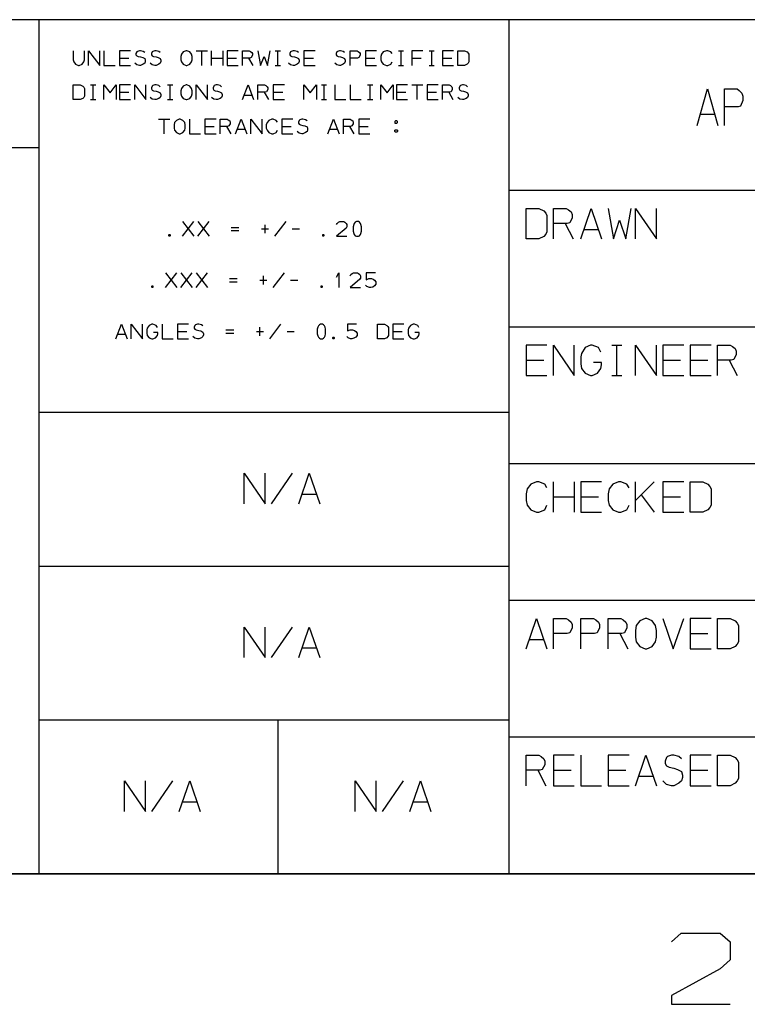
# Model space of a CAD drawing. Extents: x 0 to 1189, y 35 to 806.
# Tile 13 of 22: x 629 to 746, y 41 to 199. Entities that reach past the tile are written whole.
import ezdxf

# ---------------------------------------------------------------- set-up
doc = ezdxf.new("R2010")
doc.units = 0
doc.layers.add('1', color=1, linetype='CONTINUOUS')

msp = doc.modelspace()

# ---------------------------------------------------------------- linework, layer by layer
at = {"layer": '1'}
for p, q in [((1162.45, 199.13), (502.35, 199.13)), ((631.63, 61.63), (631.63, 199.13)), ((707.28, 61.63), (707.28, 199.13)), ((637.12, 194.13), (637.12, 192.68)), ((638.92, 192.68), (638.92, 194.13)), ((639.6, 191.78), (639.6, 194.13)), ((639.6, 194.13), (641.4, 191.78)), ((641.4, 191.78), (641.4, 194.13)), ((642.07, 194.13), (642.07, 191.78)), ((646.35, 194.13), (644.55, 194.13)), ((644.55, 194.13), (644.55, 191.78)), ((647.35, 193.95), (647.22, 193.68)), ((647.22, 193.68), (647.22, 193.48)), ((647.22, 193.48), (647.35, 193.3)), ((647.45, 194.03), (647.35, 193.95)), ((647.77, 194.13), (647.45, 194.03)), ((647.97, 194.13), (647.77, 194.13)), ((648.4, 194.03), (647.97, 194.13)), ((648.62, 193.85), (648.4, 194.03)), ((649.83, 193.95), (649.7, 193.68)), ((649.7, 193.68), (649.7, 193.48)), ((649.7, 193.48), (649.83, 193.3)), ((649.92, 194.03), (649.83, 193.95)), ((650.25, 194.13), (649.92, 194.03)), ((650.45, 194.13), (650.25, 194.13)), ((650.88, 194.03), (650.45, 194.13)), ((651.1, 193.85), (650.88, 194.03)), ((654.53, 193.58), (654.45, 193.2)), ((654.83, 193.95), (654.53, 193.58)), ((655.28, 194.13), (654.83, 193.95)), ((655.43, 194.13), (655.28, 194.13)), ((655.88, 193.95), (655.43, 194.13)), ((656.18, 193.58), (655.88, 193.95)), ((656.25, 193.2), (656.18, 193.58)), ((656.93, 194.13), (658.73, 194.13)), ((657.83, 191.78), (657.83, 194.13)), ((659.4, 191.78), (659.4, 194.13)), ((661.2, 194.13), (661.2, 191.78)), ((663.67, 194.13), (661.88, 194.13)), ((661.88, 194.13), (661.88, 191.78)), ((664.35, 191.78), (664.35, 194.13)), ((664.35, 194.13), (665.45, 194.13)), ((665.45, 194.13), (665.65, 194.03)), ((665.65, 194.03), (665.88, 193.85)), ((665.95, 193.4), (665.75, 193.03)), ((665.88, 193.85), (665.95, 193.68)), ((665.95, 193.68), (665.95, 193.4)), ((666.83, 194.13), (667.28, 191.78)), ((668.38, 191.78), (668.8, 194.13)), ((669.62, 194.13), (670.47, 194.13)), ((670.07, 191.78), (670.07, 194.13)), ((672.1, 193.95), (672, 193.68)), ((672, 193.68), (672, 193.48)), ((672, 193.48), (672.1, 193.3)), ((672.2, 194.03), (672.1, 193.95)), ((672.52, 194.13), (672.2, 194.03)), ((672.72, 194.13), (672.52, 194.13)), ((673.15, 194.03), (672.72, 194.13)), ((673.37, 193.85), (673.15, 194.03)), ((676.05, 194.13), (674.25, 194.13)), ((674.25, 194.13), (674.25, 191.78)), ((679.53, 193.95), (679.43, 193.68)), ((679.43, 193.68), (679.43, 193.48)), ((679.43, 193.48), (679.53, 193.3)), ((679.63, 194.03), (679.53, 193.95)), ((679.95, 194.13), (679.63, 194.03)), ((680.15, 194.13), (679.95, 194.13)), ((680.58, 194.03), (680.15, 194.13)), ((680.8, 193.85), (680.58, 194.03)), ((681.7, 191.78), (681.7, 194.13)), ((681.7, 194.13), (682.8, 194.13)), ((682.8, 194.13), (682.98, 194.03)), ((682.98, 194.03), (683.2, 193.85)), ((683.28, 193.4), (683.08, 193.03)), ((683.2, 193.85), (683.28, 193.68)), ((683.28, 193.68), (683.28, 193.4)), ((685.95, 194.13), (684.18, 194.13)), ((684.18, 194.13), (684.18, 191.78)), ((686.75, 193.58), (686.65, 193.2)), ((687.03, 193.95), (686.75, 193.58)), ((687.53, 194.13), (687.03, 193.95)), ((687.75, 194.13), (687.53, 194.13)), ((688.23, 193.95), (687.75, 194.13)), ((688.43, 193.68), (688.23, 193.95)), ((689.45, 194.13), (690.28, 194.13)), ((689.88, 191.78), (689.88, 194.13)), ((693.38, 194.13), (691.6, 194.13)), ((691.6, 194.13), (691.6, 191.78)), ((694.4, 194.13), (695.23, 194.13)), ((694.83, 191.78), (694.83, 194.13)), ((698.33, 194.13), (696.55, 194.13)), ((696.55, 194.13), (696.55, 191.78)), ((699.03, 191.78), (699.03, 194.13)), ((699.03, 194.13), (700.12, 194.13)), ((700.12, 194.13), (700.53, 193.95)), ((700.53, 193.95), (700.7, 193.75)), ((700.7, 193.75), (700.8, 193.58)), ((700.8, 193.58), (700.8, 192.33)), ((637.12, 192.68), (637.2, 192.33)), ((637.2, 192.33), (637.5, 191.95)), ((637.5, 191.95), (637.95, 191.78)), ((637.95, 191.78), (638.1, 191.78)), ((638.1, 191.78), (638.55, 191.95)), ((638.55, 191.95), (638.85, 192.33)), ((638.85, 192.33), (638.92, 192.68)), ((642.07, 191.78), (643.87, 191.78)), ((644.55, 192.95), (646.07, 192.95)), ((644.55, 191.78), (646.35, 191.78)), ((647.35, 191.85), (647.02, 192.13)), ((647.35, 193.3), (647.55, 193.2)), ((647.77, 191.78), (647.35, 191.85)), ((647.55, 193.2), (647.97, 193.13)), ((647.97, 191.78), (647.77, 191.78)), ((647.97, 193.13), (648.3, 193.03)), ((648.4, 191.95), (647.97, 191.78)), ((648.3, 193.03), (648.62, 192.88)), ((648.62, 192.13), (648.4, 191.95)), ((648.62, 192.88), (648.72, 192.6)), ((648.72, 192.4), (648.62, 192.13)), ((648.72, 192.6), (648.72, 192.4)), ((649.83, 191.85), (649.5, 192.13)), ((649.83, 193.3), (650.05, 193.2)), ((650.25, 191.78), (649.83, 191.85)), ((650.05, 193.2), (650.45, 193.13)), ((650.45, 191.78), (650.25, 191.78)), ((650.45, 193.13), (650.78, 193.03)), ((650.88, 191.95), (650.45, 191.78)), ((650.78, 193.03), (651.1, 192.88)), ((651.1, 192.13), (650.88, 191.95)), ((651.1, 192.88), (651.2, 192.6)), ((651.2, 192.4), (651.1, 192.13)), ((651.2, 192.6), (651.2, 192.4)), ((654.45, 193.2), (654.45, 192.68)), ((654.45, 192.68), (654.53, 192.33)), ((654.53, 192.33), (654.83, 191.95)), ((654.83, 191.95), (655.28, 191.78)), ((655.28, 191.78), (655.43, 191.78)), ((655.43, 191.78), (655.88, 191.95)), ((655.88, 191.95), (656.18, 192.33)), ((656.18, 192.33), (656.25, 192.68)), ((656.25, 192.68), (656.25, 193.2)), ((659.4, 192.95), (661.2, 192.95)), ((661.88, 192.95), (663.4, 192.95)), ((661.88, 191.78), (663.67, 191.78)), ((665.55, 192.95), (664.35, 192.95)), ((665.35, 192.95), (666.05, 191.78)), ((665.75, 193.03), (665.55, 192.95)), ((667.28, 191.78), (667.83, 193.2)), ((667.83, 193.2), (668.38, 191.78)), ((669.62, 191.78), (670.47, 191.78)), ((672.1, 191.85), (671.78, 192.13)), ((672.1, 193.3), (672.32, 193.2)), ((672.53, 191.78), (672.1, 191.85)), ((672.32, 193.2), (672.72, 193.13)), ((672.73, 191.78), (672.53, 191.78)), ((672.72, 193.13), (673.05, 193.03)), ((673.15, 191.95), (672.73, 191.78)), ((673.05, 193.03), (673.38, 192.88)), ((673.38, 192.13), (673.15, 191.95)), ((673.38, 192.88), (673.47, 192.6)), ((673.47, 192.4), (673.38, 192.13)), ((673.47, 192.6), (673.47, 192.4)), ((674.25, 192.95), (675.78, 192.95)), ((674.25, 191.78), (676.05, 191.78)), ((679.53, 191.85), (679.2, 192.13)), ((679.53, 193.3), (679.75, 193.2)), ((679.95, 191.78), (679.53, 191.85)), ((679.75, 193.2), (680.15, 193.13)), ((680.15, 191.78), (679.95, 191.78)), ((680.15, 193.13), (680.48, 193.03)), ((680.58, 191.95), (680.15, 191.78)), ((680.48, 193.03), (680.8, 192.88)), ((680.8, 192.13), (680.58, 191.95)), ((680.8, 192.88), (680.9, 192.6)), ((680.9, 192.4), (680.8, 192.13)), ((680.9, 192.6), (680.9, 192.4)), ((682.88, 192.95), (681.7, 192.95)), ((683.08, 193.03), (682.88, 192.95)), ((684.18, 192.95), (685.68, 192.95)), ((684.18, 191.78), (685.95, 191.78)), ((686.65, 193.2), (686.65, 192.68)), ((686.65, 192.68), (686.75, 192.33)), ((686.75, 192.33), (687.03, 191.95)), ((687.03, 191.95), (687.53, 191.78)), ((687.53, 191.78), (687.75, 191.78)), ((687.75, 191.78), (688.23, 191.95)), ((688.23, 191.95), (688.43, 192.33)), ((689.45, 191.78), (690.28, 191.78)), ((691.6, 192.95), (693.1, 192.95)), ((694.4, 191.78), (695.23, 191.78)), ((696.55, 192.95), (698.05, 192.95)), ((696.55, 191.78), (698.33, 191.78)), ((700.12, 191.78), (699.03, 191.78)), ((700.53, 191.95), (700.12, 191.78)), ((700.7, 192.13), (700.53, 191.95)), ((700.8, 192.33), (700.7, 192.13)), ((637.12, 186.28), (637.12, 188.63)), ((637.12, 188.63), (638.22, 188.63)), ((638.22, 188.63), (638.65, 188.45)), ((639.92, 188.63), (640.77, 188.63)), ((640.35, 186.28), (640.35, 188.63)), ((642.07, 186.28), (642.07, 188.63)), ((642.07, 188.63), (643.05, 187.38)), ((643.05, 187.38), (644.05, 188.63)), ((644.05, 188.63), (644.05, 186.28)), ((646.35, 188.63), (644.55, 188.63)), ((644.55, 188.63), (644.55, 186.28)), ((647.02, 186.28), (647.02, 188.63)), ((647.02, 188.63), (648.82, 186.28)), ((648.82, 186.28), (648.82, 188.63)), ((650.25, 188.63), (649.92, 188.53)), ((650.45, 188.63), (650.25, 188.63)), ((650.88, 188.53), (650.45, 188.63)), ((652.3, 188.63), (653.15, 188.63)), ((652.73, 186.28), (652.73, 188.63)), ((655.28, 188.63), (654.83, 188.45)), ((655.43, 188.63), (655.28, 188.63)), ((655.88, 188.45), (655.43, 188.63)), ((656.93, 186.28), (656.93, 188.63)), ((656.93, 188.63), (658.73, 186.28)), ((658.73, 186.28), (658.73, 188.63)), ((660.15, 188.63), (659.83, 188.53)), ((660.35, 188.63), (660.15, 188.63)), ((660.78, 188.53), (660.35, 188.63)), ((664.35, 186.28), (665.25, 188.63)), ((665.25, 188.63), (666.15, 186.28)), ((666.83, 186.28), (666.83, 188.63)), ((666.83, 188.63), (667.93, 188.63)), ((667.93, 188.63), (668.13, 188.53)), ((671.1, 188.63), (669.3, 188.63)), ((669.3, 188.63), (669.3, 186.28)), ((674.25, 186.28), (674.25, 188.63)), ((674.25, 188.63), (675.25, 187.38)), ((675.25, 187.38), (676.25, 188.63)), ((676.25, 188.63), (676.25, 186.28)), ((677.08, 188.63), (677.9, 188.63)), ((677.5, 186.28), (677.5, 188.63)), ((679.2, 188.63), (679.2, 186.28)), ((681.7, 188.63), (681.7, 186.28)), ((684.5, 188.63), (685.33, 188.63)), ((684.93, 186.28), (684.93, 188.63)), ((686.65, 186.28), (686.65, 188.63)), ((686.65, 188.63), (687.63, 187.38)), ((687.63, 187.38), (688.63, 188.63)), ((688.63, 188.63), (688.63, 186.28)), ((690.9, 188.63), (689.13, 188.63)), ((689.13, 188.63), (689.13, 186.28)), ((691.6, 188.63), (693.38, 188.63)), ((692.48, 186.28), (692.48, 188.63)), ((695.85, 188.63), (694.08, 188.63)), ((694.08, 188.63), (694.08, 186.28)), ((696.55, 186.28), (696.55, 188.63)), ((696.55, 188.63), (697.65, 188.63)), ((697.65, 188.63), (697.83, 188.53)), ((699.75, 188.63), (699.43, 188.53)), ((699.95, 188.63), (699.75, 188.63)), ((700.38, 188.53), (699.95, 188.63)), ((638.65, 188.45), (638.82, 188.25)), ((638.82, 188.25), (638.92, 188.08)), ((638.92, 188.08), (638.92, 186.83)), ((644.55, 187.45), (646.07, 187.45)), ((649.83, 188.45), (649.7, 188.18)), ((649.7, 188.18), (649.7, 187.98)), ((649.7, 187.98), (649.83, 187.8)), ((649.92, 188.53), (649.83, 188.45)), ((649.83, 187.8), (650.05, 187.7)), ((650.05, 187.7), (650.45, 187.63)), ((650.45, 187.63), (650.78, 187.53)), ((650.78, 187.53), (651.1, 187.38)), ((651.1, 188.35), (650.88, 188.53)), ((651.1, 187.38), (651.2, 187.1)), ((651.2, 187.1), (651.2, 186.9)), ((654.53, 188.08), (654.45, 187.7)), ((654.45, 187.7), (654.45, 187.18)), ((654.45, 187.18), (654.53, 186.83)), ((654.83, 188.45), (654.53, 188.08)), ((656.18, 188.08), (655.88, 188.45)), ((656.25, 187.7), (656.18, 188.08)), ((656.18, 186.83), (656.25, 187.18)), ((656.25, 187.18), (656.25, 187.7)), ((659.73, 188.45), (659.63, 188.18)), ((659.63, 188.18), (659.63, 187.98)), ((659.63, 187.98), (659.73, 187.8)), ((659.83, 188.53), (659.73, 188.45)), ((659.73, 187.8), (659.95, 187.7)), ((659.95, 187.7), (660.35, 187.63)), ((660.35, 187.63), (660.68, 187.53)), ((660.68, 187.53), (661, 187.38)), ((661, 188.35), (660.78, 188.53)), ((661, 187.38), (661.1, 187.1)), ((661.1, 187.1), (661.1, 186.9)), ((668.03, 187.45), (666.83, 187.45)), ((667.83, 187.45), (668.53, 186.28)), ((668.23, 187.53), (668.03, 187.45)), ((668.13, 188.53), (668.35, 188.35)), ((668.43, 187.9), (668.23, 187.53)), ((668.35, 188.35), (668.43, 188.18)), ((668.43, 188.18), (668.43, 187.9)), ((669.3, 187.45), (670.83, 187.45)), ((689.13, 187.45), (690.63, 187.45)), ((694.08, 187.45), (695.58, 187.45)), ((697.73, 187.45), (696.55, 187.45)), ((697.55, 187.45), (698.23, 186.28)), ((697.93, 187.53), (697.73, 187.45)), ((697.83, 188.53), (698.05, 188.35)), ((698.13, 187.9), (697.93, 187.53)), ((698.05, 188.35), (698.13, 188.18)), ((698.13, 188.18), (698.13, 187.9)), ((699.33, 188.45), (699.23, 188.18)), ((699.23, 188.18), (699.23, 187.98)), ((699.23, 187.98), (699.33, 187.8)), ((699.43, 188.53), (699.33, 188.45)), ((699.33, 187.8), (699.55, 187.7)), ((699.55, 187.7), (699.95, 187.63)), ((699.95, 187.63), (700.28, 187.53)), ((700.28, 187.53), (700.6, 187.38)), ((700.6, 188.35), (700.38, 188.53)), ((700.6, 187.38), (700.7, 187.1)), ((700.7, 187.1), (700.7, 186.9)), ((737.52, 182.1), (739.2, 187.98)), ((739.2, 187.98), (740.87, 182.1)), ((741.92, 182.1), (741.92, 187.98)), ((741.92, 187.98), (743.97, 187.98)), ((743.97, 187.98), (744.32, 187.75)), ((744.32, 187.75), (744.75, 187.3)), ((744.75, 187.3), (744.9, 186.83)), ((638.22, 186.28), (637.12, 186.28)), ((638.65, 186.45), (638.22, 186.28)), ((638.82, 186.63), (638.65, 186.45)), ((638.92, 186.83), (638.82, 186.63)), ((639.92, 186.28), (640.77, 186.28)), ((644.55, 186.28), (646.35, 186.28)), ((649.83, 186.35), (649.5, 186.63)), ((650.25, 186.28), (649.83, 186.35)), ((650.45, 186.28), (650.25, 186.28)), ((650.88, 186.45), (650.45, 186.28)), ((651.1, 186.63), (650.88, 186.45)), ((651.2, 186.9), (651.1, 186.63)), ((652.3, 186.28), (653.15, 186.28)), ((654.53, 186.83), (654.83, 186.45)), ((654.83, 186.45), (655.28, 186.28)), ((655.28, 186.28), (655.43, 186.28)), ((655.43, 186.28), (655.88, 186.45)), ((655.88, 186.45), (656.18, 186.83)), ((659.73, 186.35), (659.4, 186.63)), ((660.15, 186.28), (659.73, 186.35)), ((660.35, 186.28), (660.15, 186.28)), ((660.78, 186.45), (660.35, 186.28)), ((661, 186.63), (660.78, 186.45)), ((661.1, 186.9), (661, 186.63)), ((664.63, 187), (665.9, 187)), ((669.3, 186.28), (671.1, 186.28)), ((677.08, 186.28), (677.9, 186.28)), ((679.2, 186.28), (681, 186.28)), ((681.7, 186.28), (683.48, 186.28)), ((684.5, 186.28), (685.33, 186.28)), ((689.13, 186.28), (690.9, 186.28)), ((694.08, 186.28), (695.85, 186.28)), ((699.33, 186.35), (699.03, 186.63)), ((699.75, 186.28), (699.33, 186.35)), ((699.95, 186.28), (699.75, 186.28)), ((700.38, 186.45), (699.95, 186.28)), ((700.6, 186.63), (700.38, 186.45)), ((700.7, 186.9), (700.6, 186.63)), ((744.9, 186.15), (744.52, 185.23)), ((744.9, 186.83), (744.9, 186.15)), ((738.02, 183.93), (740.37, 183.93)), ((744.12, 185.08), (741.92, 185.08)), ((744.52, 185.23), (744.12, 185.08)), ((650.87, 183.13), (652.67, 183.13)), ((651.77, 180.78), (651.77, 183.13)), ((653.42, 182.58), (653.35, 182.2)), ((653.72, 182.93), (653.42, 182.58)), ((654.17, 183.13), (653.72, 182.93)), ((654.32, 183.13), (654.17, 183.13)), ((654.77, 182.93), (654.32, 183.13)), ((655.07, 182.58), (654.77, 182.93)), ((655.15, 182.2), (655.07, 182.58)), ((655.82, 183.13), (655.82, 180.78)), ((660.1, 183.13), (658.3, 183.13)), ((658.3, 183.13), (658.3, 180.78)), ((660.77, 180.78), (660.77, 183.13)), ((660.77, 183.13), (661.87, 183.13)), ((661.87, 183.13), (662.07, 183.03)), ((662.07, 183.03), (662.3, 182.85)), ((662.37, 182.38), (662.17, 182.03)), ((662.3, 182.85), (662.37, 182.65)), ((662.37, 182.65), (662.37, 182.38)), ((663.25, 180.78), (664.15, 183.13)), ((664.15, 183.13), (665.05, 180.78)), ((665.72, 180.78), (665.72, 183.13)), ((665.72, 183.13), (667.52, 180.78)), ((667.52, 180.78), (667.52, 183.13)), ((668.32, 182.58), (668.2, 182.2)), ((668.6, 182.93), (668.32, 182.58)), ((669.1, 183.13), (668.6, 182.93)), ((669.3, 183.13), (669.1, 183.13)), ((669.8, 182.93), (669.3, 183.13)), ((670, 182.65), (669.8, 182.93)), ((672.47, 183.13), (670.67, 183.13)), ((670.67, 183.13), (670.67, 180.78)), ((673.47, 182.93), (673.37, 182.65)), ((673.37, 182.65), (673.37, 182.48)), ((673.37, 182.48), (673.47, 182.3)), ((673.57, 183.03), (673.47, 182.93)), ((673.47, 182.3), (673.7, 182.2)), ((673.9, 183.13), (673.57, 183.03)), ((674.1, 183.13), (673.9, 183.13)), ((674.52, 183.03), (674.1, 183.13)), ((674.75, 182.85), (674.52, 183.03)), ((678.1, 180.78), (679, 183.13)), ((679, 183.13), (679.9, 180.78)), ((680.6, 180.78), (680.6, 183.13)), ((680.6, 183.13), (681.7, 183.13)), ((681.7, 183.13), (681.87, 183.03)), ((681.87, 183.03), (682.1, 182.85)), ((682.17, 182.38), (681.97, 182.03)), ((682.1, 182.85), (682.17, 182.65)), ((682.17, 182.65), (682.17, 182.38)), ((684.85, 183.13), (683.07, 183.13)), ((683.07, 183.13), (683.07, 180.78)), ((689, 182.85), (688.9, 182.75)), ((688.9, 182.75), (688.9, 182.5)), ((688.9, 182.5), (689, 182.48)), ((689.2, 182.85), (689, 182.85)), ((689, 182.48), (689.2, 182.48)), ((689.3, 182.75), (689.2, 182.85)), ((689.2, 182.48), (689.3, 182.58)), ((689.3, 182.58), (689.3, 182.75)), ((653.35, 182.2), (653.35, 181.68)), ((653.35, 181.68), (653.42, 181.33)), ((653.42, 181.33), (653.72, 180.95)), ((653.72, 180.95), (654.17, 180.78)), ((654.17, 180.78), (654.32, 180.78)), ((654.32, 180.78), (654.77, 180.95)), ((654.77, 180.95), (655.07, 181.33)), ((655.07, 181.33), (655.15, 181.68)), ((655.15, 181.68), (655.15, 182.2)), ((655.82, 180.78), (657.62, 180.78)), ((658.3, 181.95), (659.82, 181.95)), ((658.3, 180.78), (660.1, 180.78)), ((661.97, 181.95), (660.77, 181.95)), ((661.77, 181.95), (662.47, 180.78)), ((662.17, 182.03), (661.97, 181.95)), ((663.52, 181.5), (664.8, 181.5)), ((668.2, 182.2), (668.2, 181.68)), ((668.2, 181.68), (668.32, 181.33)), ((668.32, 181.33), (668.6, 180.95)), ((668.6, 180.95), (669.1, 180.78)), ((669.1, 180.78), (669.3, 180.78)), ((669.3, 180.78), (669.8, 180.95)), ((669.8, 180.95), (670, 181.33)), ((670.67, 181.95), (672.2, 181.95)), ((670.67, 180.78), (672.47, 180.78)), ((673.47, 180.85), (673.15, 181.13)), ((673.9, 180.78), (673.47, 180.85)), ((673.7, 182.2), (674.1, 182.1)), ((674.1, 180.78), (673.9, 180.78)), ((674.1, 182.1), (674.42, 182.03)), ((674.52, 180.95), (674.1, 180.78)), ((674.42, 182.03), (674.75, 181.88)), ((674.75, 181.13), (674.52, 180.95)), ((674.75, 181.88), (674.85, 181.6)), ((674.85, 181.4), (674.75, 181.13)), ((674.85, 181.6), (674.85, 181.4)), ((678.37, 181.5), (679.65, 181.5)), ((681.77, 181.95), (680.6, 181.95)), ((681.57, 181.95), (682.27, 180.78)), ((681.97, 182.03), (681.77, 181.95)), ((683.07, 181.95), (684.57, 181.95)), ((683.07, 180.78), (684.85, 180.78)), ((688.9, 181.33), (689, 181.4)), ((688.9, 181.13), (688.9, 181.33)), ((689, 181.05), (688.9, 181.13)), ((689, 181.4), (689.2, 181.4)), ((689.2, 181.05), (689, 181.05)), ((689.2, 181.4), (689.3, 181.33)), ((689.3, 181.13), (689.2, 181.05)), ((689.3, 181.33), (689.3, 181.13)), ((631.63, 178.5), (502.35, 178.5)), ((865.43, 171.63), (707.28, 171.63)), ((710.02, 163.85), (710.02, 168.75)), ((710.02, 168.75), (712.07, 168.75)), ((712.07, 168.75), (712.85, 168.38)), ((712.85, 168.38), (713.2, 168)), ((713.2, 168), (713.37, 167.6)), ((714.42, 163.85), (714.42, 168.75)), ((714.42, 168.75), (716.47, 168.75)), ((716.47, 168.75), (716.82, 168.55)), ((716.82, 168.55), (717.25, 168.18)), ((717.25, 168.18), (717.4, 167.8)), ((718.82, 163.85), (720.5, 168.75)), ((720.5, 168.75), (722.17, 163.85)), ((723.22, 168.75), (724.05, 163.85)), ((726.07, 163.85), (726.92, 168.75)), ((727.62, 163.85), (727.62, 168.75)), ((727.62, 168.75), (730.97, 163.85)), ((730.97, 163.85), (730.97, 168.75)), ((654.72, 164.28), (656.52, 166.63)), ((654.72, 166.63), (656.52, 164.28)), ((657.2, 164.28), (659, 166.63)), ((657.2, 166.63), (659, 164.28)), ((669.57, 164.28), (671.37, 166.63)), ((679.6, 166.35), (679.8, 166.53)), ((679.8, 166.53), (680.02, 166.63)), ((680.02, 166.63), (680.65, 166.63)), ((680.65, 166.63), (680.85, 166.53)), ((680.85, 166.53), (681.07, 166.35)), ((682.52, 166.53), (682.35, 166.35)), ((682.7, 166.63), (682.52, 166.53)), ((683.02, 166.63), (682.7, 166.63)), ((683.17, 166.53), (683.02, 166.63)), ((683.35, 166.35), (683.17, 166.53)), ((713.37, 167.6), (713.37, 165)), ((717.02, 166.45), (716.62, 166.33)), ((717.4, 167.23), (717.02, 166.45)), ((717.4, 167.8), (717.4, 167.23)), ((724.05, 163.85), (725.05, 166.85)), ((725.05, 166.85), (726.07, 163.85)), ((662.52, 165.7), (663.77, 165.7)), ((662.52, 165.18), (663.77, 165.18)), ((667.42, 165.45), (668.57, 165.45)), ((668, 164.75), (668, 166.13)), ((672.37, 165.45), (673.52, 165.45)), ((679.5, 166.15), (679.6, 166.35)), ((681.07, 165.6), (679.5, 164.28)), ((681.07, 166.35), (681.17, 166.15)), ((681.17, 165.8), (681.07, 165.6)), ((681.17, 166.15), (681.17, 165.8)), ((682.27, 166.15), (682.17, 165.8)), ((682.17, 165.8), (682.17, 165.1)), ((682.17, 165.1), (682.27, 164.73)), ((682.35, 166.35), (682.27, 166.15)), ((683.42, 166.15), (683.35, 166.35)), ((683.5, 165.8), (683.42, 166.15)), ((683.42, 164.73), (683.5, 165.1)), ((683.5, 165.1), (683.5, 165.8)), ((713.37, 165), (713.2, 164.63)), ((716.62, 166.33), (714.42, 166.33)), ((716.3, 166.33), (717.6, 163.85)), ((719.32, 165.38), (721.67, 165.38)), ((652.52, 164.48), (652.57, 164.55)), ((652.52, 164.33), (652.52, 164.48)), ((652.57, 164.28), (652.52, 164.33)), ((652.57, 164.55), (652.67, 164.55)), ((652.67, 164.28), (652.57, 164.28)), ((652.67, 164.55), (652.7, 164.48)), ((652.7, 164.33), (652.67, 164.28)), ((652.7, 164.48), (652.7, 164.33)), ((677.27, 164.48), (677.32, 164.55)), ((677.27, 164.33), (677.27, 164.48)), ((677.32, 164.28), (677.27, 164.33)), ((677.32, 164.55), (677.42, 164.55)), ((677.42, 164.28), (677.32, 164.28)), ((677.42, 164.55), (677.45, 164.48)), ((677.45, 164.33), (677.42, 164.28)), ((677.45, 164.48), (677.45, 164.33)), ((679.5, 164.28), (681.17, 164.28)), ((682.27, 164.73), (682.35, 164.55)), ((682.35, 164.55), (682.52, 164.35)), ((682.52, 164.35), (682.7, 164.28)), ((682.7, 164.28), (683.02, 164.28)), ((683.02, 164.28), (683.17, 164.35)), ((683.17, 164.35), (683.35, 164.55)), ((683.35, 164.55), (683.42, 164.73)), ((712.07, 163.85), (710.02, 163.85)), ((712.85, 164.23), (712.07, 163.85)), ((713.2, 164.63), (712.85, 164.23)), ((651.97, 156.03), (653.77, 158.38)), ((651.97, 158.38), (653.77, 156.03)), ((654.45, 156.03), (656.25, 158.38)), ((654.45, 158.38), (656.25, 156.03)), ((656.92, 156.03), (658.72, 158.38)), ((656.92, 158.38), (658.72, 156.03)), ((662.25, 157.45), (663.5, 157.45)), ((662.25, 156.93), (663.5, 156.93)), ((667.15, 157.2), (668.3, 157.2)), ((667.72, 156.5), (667.72, 157.88)), ((669.3, 156.03), (671.1, 158.38)), ((672.1, 157.2), (673.25, 157.2)), ((679.47, 157.7), (679.87, 158.38)), ((679.87, 158.38), (679.87, 156.03)), ((681.7, 157.9), (681.8, 158.1)), ((683.27, 157.35), (681.7, 156.03)), ((681.8, 158.1), (682, 158.28)), ((682, 158.28), (682.22, 158.38)), ((682.22, 158.38), (682.85, 158.38)), ((682.85, 158.38), (683.05, 158.28)), ((683.05, 158.28), (683.27, 158.1)), ((683.27, 158.1), (683.37, 157.9)), ((683.37, 157.55), (683.27, 157.35)), ((683.37, 157.9), (683.37, 157.55)), ((685.75, 158.38), (684.27, 158.38)), ((684.27, 158.38), (684.27, 157.28)), ((684.27, 157.28), (684.7, 157.45)), ((684.7, 157.45), (685.1, 157.45)), ((685.1, 157.45), (685.42, 157.35)), ((685.42, 157.35), (685.62, 157.2)), ((685.62, 157.2), (685.85, 156.93)), ((685.85, 156.93), (685.85, 156.58)), ((649.77, 156.23), (649.82, 156.3)), ((649.77, 156.08), (649.77, 156.23)), ((649.82, 156.03), (649.77, 156.08)), ((649.82, 156.3), (649.92, 156.3)), ((649.92, 156.03), (649.82, 156.03)), ((649.92, 156.3), (649.95, 156.23)), ((649.95, 156.08), (649.92, 156.03)), ((649.95, 156.23), (649.95, 156.08)), ((677, 156.23), (677.05, 156.3)), ((677, 156.08), (677, 156.23)), ((677.05, 156.03), (677, 156.08)), ((677.05, 156.3), (677.15, 156.3)), ((677.15, 156.03), (677.05, 156.03)), ((677.15, 156.3), (677.17, 156.23)), ((677.17, 156.08), (677.15, 156.03)), ((677.17, 156.23), (677.17, 156.08)), ((681.7, 156.03), (683.37, 156.03)), ((684.37, 156.2), (684.17, 156.38)), ((684.8, 156.03), (684.37, 156.2)), ((685, 156.03), (684.8, 156.03)), ((685.32, 156.1), (685, 156.03)), ((685.62, 156.3), (685.32, 156.1)), ((685.85, 156.58), (685.62, 156.3)), ((644, 147.75), (644.9, 150.13)), ((644.9, 150.13), (645.8, 147.75)), ((646.47, 147.75), (646.47, 150.13)), ((646.47, 150.13), (648.27, 147.75)), ((648.27, 147.75), (648.27, 150.13)), ((649.02, 149.48), (648.95, 149.2)), ((648.95, 149.2), (648.95, 148.68)), ((649.32, 149.93), (649.02, 149.48)), ((649.77, 150.13), (649.32, 149.93)), ((649.92, 150.13), (649.77, 150.13)), ((650.47, 149.93), (649.92, 150.13)), ((650.67, 149.58), (650.47, 149.93)), ((651.42, 150.13), (651.42, 147.75)), ((655.7, 150.13), (653.9, 150.13)), ((653.9, 150.13), (653.9, 147.75)), ((656.7, 149.93), (656.6, 149.65)), ((656.6, 149.65), (656.6, 149.48)), ((656.6, 149.48), (656.7, 149.3)), ((656.8, 150.03), (656.7, 149.93)), ((656.7, 149.3), (656.92, 149.2)), ((657.12, 150.13), (656.8, 150.03)), ((656.92, 149.2), (657.32, 149.1)), ((657.32, 150.13), (657.12, 150.13)), ((657.75, 150.03), (657.32, 150.13)), ((657.32, 149.1), (657.65, 149.03)), ((657.65, 149.03), (657.97, 148.85)), ((657.97, 149.85), (657.75, 150.03)), ((661.7, 149.2), (662.95, 149.2)), ((667.17, 148.25), (667.17, 149.63)), ((668.75, 147.75), (670.55, 150.13)), ((676.5, 149.65), (676.4, 149.3)), ((676.4, 149.3), (676.4, 148.58)), ((676.57, 149.85), (676.5, 149.65)), ((676.75, 150.03), (676.57, 149.85)), ((676.92, 150.13), (676.75, 150.03)), ((677.25, 150.13), (676.92, 150.13)), ((677.4, 150.03), (677.25, 150.13)), ((677.57, 149.85), (677.4, 150.03)), ((677.65, 149.65), (677.57, 149.85)), ((677.72, 149.3), (677.65, 149.65)), ((677.72, 148.58), (677.72, 149.3)), ((682.72, 150.13), (681.25, 150.13)), ((681.25, 150.13), (681.25, 149.03)), ((681.25, 149.03), (681.67, 149.2)), ((681.67, 149.2), (682.07, 149.2)), ((682.07, 149.2), (682.4, 149.1)), ((682.4, 149.1), (682.6, 148.95)), ((686.1, 147.75), (686.1, 150.13)), ((686.1, 150.13), (687.2, 150.13)), ((687.2, 150.13), (687.6, 149.93)), ((687.6, 149.93), (687.77, 149.75)), ((687.77, 149.75), (687.87, 149.58)), ((687.87, 149.58), (687.87, 148.3)), ((690.35, 150.13), (688.57, 150.13)), ((688.57, 150.13), (688.57, 147.75)), ((691.1, 149.48), (691.05, 149.2)), ((691.05, 149.2), (691.05, 148.68)), ((691.4, 149.93), (691.1, 149.48)), ((691.85, 150.13), (691.4, 149.93)), ((692.02, 150.13), (691.85, 150.13)), ((692.57, 149.93), (692.02, 150.13)), ((692.75, 149.58), (692.57, 149.93)), ((865.43, 149.63), (707.28, 149.63)), ((644.27, 148.5), (645.52, 148.5)), ((648.95, 148.68), (649.02, 148.3)), ((649.02, 148.3), (649.32, 147.95)), ((649.32, 147.95), (649.77, 147.75)), ((649.77, 147.75), (649.92, 147.75)), ((649.92, 147.75), (650.37, 147.95)), ((650.75, 148.78), (650.05, 148.78)), ((650.37, 147.95), (650.67, 148.3)), ((650.67, 148.3), (650.75, 148.58)), ((650.75, 148.58), (650.75, 148.78)), ((651.42, 147.75), (653.22, 147.75)), ((653.9, 148.95), (655.42, 148.95)), ((653.9, 147.75), (655.7, 147.75)), ((656.7, 147.85), (656.37, 148.13)), ((657.12, 147.75), (656.7, 147.85)), ((657.32, 147.75), (657.12, 147.75)), ((657.75, 147.95), (657.32, 147.75)), ((657.97, 148.13), (657.75, 147.95)), ((657.97, 148.85), (658.07, 148.58)), ((658.07, 148.4), (657.97, 148.13)), ((658.07, 148.58), (658.07, 148.4)), ((661.7, 148.68), (662.95, 148.68)), ((666.6, 148.95), (667.75, 148.95)), ((671.55, 148.95), (672.7, 148.95)), ((676.4, 148.58), (676.5, 148.23)), ((676.5, 148.23), (676.57, 148.03)), ((676.57, 148.03), (676.75, 147.85)), ((676.75, 147.85), (676.92, 147.75)), ((676.92, 147.75), (677.25, 147.75)), ((677.25, 147.75), (677.4, 147.85)), ((677.4, 147.85), (677.57, 148.03)), ((677.57, 148.03), (677.65, 148.23)), ((677.65, 148.23), (677.72, 148.58)), ((678.92, 147.98), (678.97, 148.03)), ((678.92, 147.83), (678.92, 147.98)), ((678.97, 147.75), (678.92, 147.83)), ((678.97, 148.03), (679.07, 148.03)), ((679.07, 147.75), (678.97, 147.75)), ((679.07, 148.03), (679.1, 147.98)), ((679.1, 147.83), (679.07, 147.75)), ((679.1, 147.98), (679.1, 147.83)), ((681.35, 147.95), (681.15, 148.13)), ((681.77, 147.75), (681.35, 147.95)), ((681.97, 147.75), (681.77, 147.75)), ((682.3, 147.85), (681.97, 147.75)), ((682.6, 148.03), (682.3, 147.85)), ((682.6, 148.95), (682.82, 148.68)), ((682.82, 148.3), (682.6, 148.03)), ((682.82, 148.68), (682.82, 148.3)), ((687.2, 147.75), (686.1, 147.75)), ((687.6, 147.95), (687.2, 147.75)), ((687.77, 148.13), (687.6, 147.95)), ((687.87, 148.3), (687.77, 148.13)), ((688.57, 148.95), (690.07, 148.95)), ((688.57, 147.75), (690.35, 147.75)), ((691.05, 148.68), (691.1, 148.3)), ((691.1, 148.3), (691.4, 147.95)), ((691.4, 147.95), (691.85, 147.75)), ((691.85, 147.75), (692.02, 147.75)), ((692.02, 147.75), (692.47, 147.95)), ((692.82, 148.78), (692.12, 148.78)), ((692.47, 147.95), (692.75, 148.3)), ((692.75, 148.3), (692.82, 148.58)), ((692.82, 148.58), (692.82, 148.78)), ((713.37, 146.75), (710.02, 146.75)), ((710.02, 146.75), (710.02, 141.85)), ((714.42, 141.85), (714.42, 146.75)), ((714.42, 146.75), (717.77, 141.85)), ((717.77, 141.85), (717.77, 146.75)), ((719.5, 146.38), (718.92, 145.4)), ((720.35, 146.75), (719.5, 146.38)), ((720.65, 146.75), (720.35, 146.75)), ((721.67, 146.38), (720.65, 146.75)), ((722.02, 145.6), (721.67, 146.38)), ((723.82, 146.75), (725.4, 146.75)), ((724.62, 141.85), (724.62, 146.75)), ((727.62, 141.85), (727.62, 146.75)), ((727.62, 146.75), (730.97, 141.85)), ((730.97, 141.85), (730.97, 146.75)), ((735.37, 146.75), (732.02, 146.75)), ((732.02, 146.75), (732.02, 141.85)), ((739.77, 146.75), (736.42, 146.75)), ((736.42, 146.75), (736.42, 141.85)), ((740.82, 141.85), (740.82, 146.75)), ((740.82, 146.75), (742.87, 146.75)), ((742.87, 146.75), (743.22, 146.55)), ((743.22, 146.55), (743.65, 146.18)), ((743.65, 146.18), (743.8, 145.8)), ((710.02, 144.33), (712.85, 144.33)), ((718.92, 145.4), (718.82, 144.85)), ((718.82, 144.85), (718.82, 143.75)), ((732.02, 144.33), (734.85, 144.33)), ((736.42, 144.33), (739.25, 144.33)), ((743.02, 144.33), (740.82, 144.33)), ((742.7, 144.33), (744, 141.85)), ((743.42, 144.45), (743.02, 144.33)), ((743.8, 145.23), (743.42, 144.45)), ((743.8, 145.8), (743.8, 145.23)), ((718.82, 143.75), (718.92, 143)), ((718.92, 143), (719.5, 142.23)), ((722.17, 143.95), (720.85, 143.95)), ((721.5, 142.23), (722.02, 143)), ((722.02, 143), (722.17, 143.58)), ((722.17, 143.58), (722.17, 143.95)), ((710.02, 141.85), (713.37, 141.85)), ((719.5, 142.23), (720.35, 141.85)), ((720.35, 141.85), (720.65, 141.85)), ((720.65, 141.85), (721.5, 142.23)), ((723.82, 141.85), (725.4, 141.85)), ((732.02, 141.85), (735.37, 141.85)), ((736.42, 141.85), (739.77, 141.85)), ((707.28, 135.88), (631.63, 135.88)), ((865.43, 127.63), (707.28, 127.63)), ((664.62, 121.23), (664.62, 126.13)), ((664.62, 126.13), (668, 121.23)), ((668, 121.23), (668, 126.13)), ((669.02, 121.23), (672.4, 126.13)), ((673.42, 121.23), (675.12, 126.13)), ((675.12, 126.13), (676.8, 121.23)), ((710.75, 124.38), (710.2, 123.6)), ((711.7, 124.75), (710.75, 124.38)), ((712.07, 124.75), (711.7, 124.75)), ((713, 124.38), (712.07, 124.75)), ((713.37, 123.8), (713, 124.38)), ((714.42, 119.85), (714.42, 124.75)), ((717.77, 124.75), (717.77, 119.85)), ((722.17, 124.75), (718.82, 124.75)), ((718.82, 124.75), (718.82, 119.85)), ((723.95, 124.38), (723.4, 123.6)), ((724.9, 124.75), (723.95, 124.38)), ((725.27, 124.75), (724.9, 124.75)), ((726.2, 124.38), (725.27, 124.75)), ((726.57, 123.8), (726.2, 124.38)), ((727.62, 119.85), (727.62, 124.75)), ((727.62, 121.75), (730.6, 124.75)), ((735.37, 124.75), (732.02, 124.75)), ((732.02, 124.75), (732.02, 119.85)), ((736.42, 119.85), (736.42, 124.75)), ((736.42, 124.75), (738.47, 124.75)), ((738.47, 124.75), (739.25, 124.38)), ((739.25, 124.38), (739.6, 123.98)), ((739.6, 123.98), (739.77, 123.6)), ((673.92, 122.75), (676.3, 122.75)), ((710.2, 123.6), (710.02, 122.83)), ((710.02, 122.83), (710.02, 121.75)), ((714.42, 122.33), (717.77, 122.33)), ((718.82, 122.33), (721.65, 122.33)), ((723.4, 123.6), (723.22, 122.83)), ((723.22, 122.83), (723.22, 121.75)), ((728.52, 122.65), (730.6, 119.85)), ((732.02, 122.33), (734.85, 122.33)), ((739.77, 123.6), (739.77, 121)), ((710.02, 121.75), (710.2, 121)), ((710.2, 121), (710.75, 120.23)), ((713, 120.23), (713.37, 121)), ((723.22, 121.75), (723.4, 121)), ((723.4, 121), (723.95, 120.23)), ((726.2, 120.23), (726.57, 121)), ((739.6, 120.6), (739.25, 120.23)), ((739.77, 121), (739.6, 120.6)), ((710.75, 120.23), (711.7, 119.85)), ((711.7, 119.85), (712.07, 119.85)), ((712.07, 119.85), (713, 120.23)), ((718.82, 119.85), (722.17, 119.85)), ((723.95, 120.23), (724.9, 119.85)), ((724.9, 119.85), (725.27, 119.85)), ((725.27, 119.85), (726.2, 120.23)), ((732.02, 119.85), (735.37, 119.85)), ((738.47, 119.85), (736.42, 119.85)), ((739.25, 120.23), (738.47, 119.85)), ((707.28, 111.13), (631.63, 111.13)), ((865.43, 105.63), (707.28, 105.63)), ((710.02, 97.85), (711.7, 102.75)), ((711.7, 102.75), (713.37, 97.85)), ((714.42, 97.85), (714.42, 102.75)), ((714.42, 102.75), (716.47, 102.75)), ((716.47, 102.75), (716.82, 102.55)), ((716.82, 102.55), (717.25, 102.18)), ((717.25, 102.18), (717.4, 101.78)), ((717.4, 101.78), (717.4, 101.23)), ((718.82, 97.85), (718.82, 102.75)), ((718.82, 102.75), (720.87, 102.75)), ((720.87, 102.75), (721.22, 102.55)), ((721.22, 102.55), (721.65, 102.18)), ((721.65, 102.18), (721.8, 101.78)), ((721.8, 101.78), (721.8, 101.23)), ((723.22, 97.85), (723.22, 102.75)), ((723.22, 102.75), (725.27, 102.75)), ((725.27, 102.75), (725.62, 102.55)), ((725.62, 102.55), (726.05, 102.18)), ((726.05, 102.18), (726.2, 101.78)), ((726.2, 101.78), (726.2, 101.23)), ((727.72, 101.6), (727.62, 100.83)), ((728.3, 102.35), (727.72, 101.6)), ((729.15, 102.75), (728.3, 102.35)), ((729.45, 102.75), (729.15, 102.75)), ((730.3, 102.35), (729.45, 102.75)), ((730.82, 101.6), (730.3, 102.35)), ((730.97, 100.83), (730.82, 101.6)), ((732.02, 102.75), (733.7, 97.85)), ((733.7, 97.85), (735.37, 102.75)), ((739.77, 102.75), (736.42, 102.75)), ((736.42, 102.75), (736.42, 97.85)), ((740.82, 97.85), (740.82, 102.75)), ((740.82, 102.75), (742.87, 102.75)), ((742.87, 102.75), (743.65, 102.35)), ((743.65, 102.35), (744, 101.98)), ((744, 101.98), (744.17, 101.6)), ((744.17, 101.6), (744.17, 98.98)), ((664.62, 96.48), (664.62, 101.38)), ((664.62, 101.38), (668, 96.48)), ((668, 96.48), (668, 101.38)), ((669.02, 96.48), (672.4, 101.38)), ((673.42, 96.48), (675.12, 101.38)), ((675.12, 101.38), (676.8, 96.48)), ((716.62, 100.33), (714.42, 100.33)), ((717.02, 100.45), (716.62, 100.33)), ((717.4, 101.23), (717.02, 100.45)), ((721.02, 100.33), (718.82, 100.33)), ((721.42, 100.45), (721.02, 100.33)), ((721.8, 101.23), (721.42, 100.45)), ((725.42, 100.33), (723.22, 100.33)), ((725.1, 100.33), (726.4, 97.85)), ((725.82, 100.45), (725.42, 100.33)), ((726.2, 101.23), (725.82, 100.45)), ((727.62, 100.83), (727.62, 99.75)), ((730.97, 99.75), (730.97, 100.83)), ((736.42, 100.33), (739.25, 100.33)), ((710.52, 99.38), (712.87, 99.38)), ((727.62, 99.75), (727.72, 98.98)), ((727.72, 98.98), (728.3, 98.23)), ((730.3, 98.23), (730.82, 98.98)), ((730.82, 98.98), (730.97, 99.75)), ((744, 98.6), (743.65, 98.23)), ((744.17, 98.98), (744, 98.6)), ((673.92, 98), (676.3, 98)), ((728.3, 98.23), (729.15, 97.85)), ((729.15, 97.85), (729.45, 97.85)), ((729.45, 97.85), (730.3, 98.23)), ((736.42, 97.85), (739.77, 97.85)), ((742.87, 97.85), (740.82, 97.85)), ((743.65, 98.23), (742.87, 97.85)), ((707.28, 86.38), (631.63, 86.38)), ((670.13, 61.63), (670.13, 86.38)), ((865.43, 83.63), (707.28, 83.63)), ((710.02, 75.83), (710.02, 80.75)), ((710.02, 80.75), (712.07, 80.75)), ((712.07, 80.75), (712.42, 80.55)), ((712.42, 80.55), (712.85, 80.18)), ((712.85, 80.18), (713, 79.78)), ((713, 79.78), (713, 79.2)), ((717.77, 80.75), (714.42, 80.75)), ((714.42, 80.75), (714.42, 75.83)), ((718.82, 80.75), (718.82, 75.83)), ((726.57, 80.75), (723.22, 80.75)), ((723.22, 80.75), (723.22, 75.83)), ((727.62, 75.83), (729.3, 80.75)), ((729.3, 80.75), (730.97, 75.83)), ((732.6, 80.35), (732.4, 79.78)), ((732.4, 79.78), (732.4, 79.4)), ((732.4, 79.4), (732.6, 79.03)), ((732.77, 80.55), (732.6, 80.35)), ((733.4, 80.75), (732.77, 80.55)), ((733.77, 80.75), (733.4, 80.75)), ((734.57, 80.55), (733.77, 80.75)), ((735, 80.18), (734.57, 80.55)), ((739.77, 80.75), (736.42, 80.75)), ((736.42, 80.75), (736.42, 75.83)), ((740.82, 75.83), (740.82, 80.75)), ((740.82, 80.75), (742.87, 80.75)), ((742.87, 80.75), (743.65, 80.35)), ((743.65, 80.35), (744, 79.98)), ((744, 79.98), (744.17, 79.6)), ((744.17, 79.6), (744.17, 76.98)), ((712.22, 78.33), (710.02, 78.33)), ((711.9, 78.33), (713.2, 75.83)), ((712.62, 78.45), (712.22, 78.33)), ((713, 79.2), (712.62, 78.45)), ((714.42, 78.33), (717.25, 78.33)), ((723.22, 78.33), (726.05, 78.33)), ((732.6, 79.03), (733.02, 78.83)), ((733.02, 78.83), (733.77, 78.65)), ((733.77, 78.65), (734.4, 78.45)), ((734.4, 78.45), (735, 78.13)), ((735, 78.13), (735.2, 77.55)), ((736.42, 78.33), (739.25, 78.33)), ((645.37, 71.7), (645.37, 76.63)), ((645.37, 76.63), (648.75, 71.7)), ((648.75, 71.7), (648.75, 76.63)), ((649.77, 71.7), (653.15, 76.63)), ((654.17, 71.7), (655.88, 76.63)), ((655.88, 76.63), (657.55, 71.7)), ((682.52, 71.7), (682.52, 76.63)), ((682.52, 76.63), (685.87, 71.7)), ((685.87, 71.7), (685.87, 76.63)), ((686.92, 71.7), (690.27, 76.63)), ((691.32, 71.7), (693, 76.63)), ((693, 76.63), (694.67, 71.7)), ((728.12, 77.38), (730.47, 77.38)), ((732.6, 76.03), (732.02, 76.6)), ((734.57, 76.23), (733.77, 75.83)), ((735, 76.6), (734.57, 76.23)), ((735.2, 77.18), (735, 76.6)), ((735.2, 77.55), (735.2, 77.18)), ((743.65, 76.23), (742.87, 75.83)), ((744, 76.6), (743.65, 76.23)), ((744.17, 76.98), (744, 76.6)), ((714.42, 75.83), (717.77, 75.83)), ((718.82, 75.83), (722.17, 75.83)), ((723.22, 75.83), (726.57, 75.83)), ((733.4, 75.83), (732.6, 76.03)), ((733.77, 75.83), (733.4, 75.83)), ((736.42, 75.83), (739.77, 75.83)), ((742.87, 75.83), (740.82, 75.83)), ((654.67, 73.25), (657.05, 73.25)), ((691.8, 73.25), (694.17, 73.25)), ((1162.45, 61.63), (26.55, 61.63)), ((502.35, 61.63), (1162.45, 61.63)), ((733.4, 50.68), (734.98, 52.1)), ((734.98, 52.1), (741.25, 52.1)), ((741.25, 52.1), (742.83, 50.68)), ((742.83, 50.68), (742.83, 47.8)), ((742.83, 47.8), (741.25, 46.38)), ((741.25, 46.38), (733.4, 42.08)), ((733.4, 42.08), (733.4, 40.65)), ((733.4, 40.65), (742.83, 40.65))]:
    msp.add_line(p, q, dxfattribs=at)

doc.saveas('drawing.dxf')
